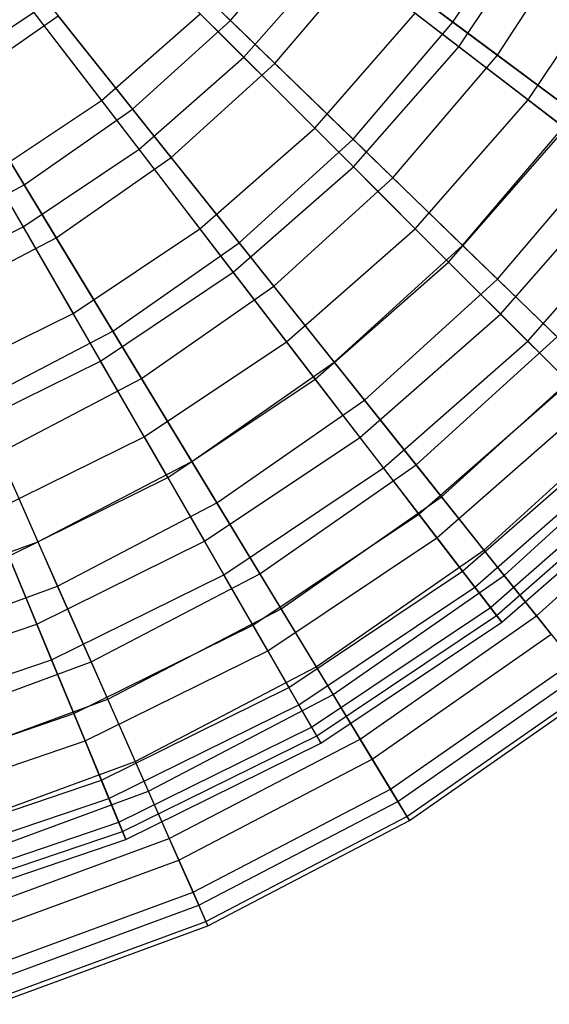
# Model space of a CAD drawing. Extents: x 0.2 to 40.1, y -6.7 to 6.7.
# Tile 19 of 256: x 3.3 to 4, y -5.6 to -4.3. Entities that reach past the tile are written whole.
import ezdxf

# ---------------------------------------------------------------- set-up
doc = ezdxf.new("R2010")
doc.units = 0
doc.header["$MEASUREMENT"] = 0
doc.layers.get('0').update_dxf_attribs({"color": 13, "linetype": 'CONTINUOUS'})

# ---------------------------------------------------------------- blocks, each defined once
blk = doc.blocks.new('SNOWBALL_XIV_PM3_STL')
at = {"color": 0}
for p, q in [((3.3688, -4.1612, 5.0695), (3.5471, -4.3339, 5.2243)), ((3.3688, -4.1612, 5.0695), (3.5471, -4.3339, 5.2243)), ((3.8431, -4.3359, 5.4086), (3.9549, -4.1642, 5.4086)), ((3.8431, -4.3359, 5.4086), (3.9549, -4.1642, 5.4086)), ((3.5471, -4.3339, 5.2243), (3.661, -4.2, 5.2243)), ((3.5471, -4.3339, 5.2243), (3.661, -4.2, 5.2243)), ((3.661, -4.2, 5.2243), (3.8431, -4.3359, 5.4086)), ((3.661, -4.2, 5.2243), (3.8431, -4.3359, 5.4086)), ((3.8508, -4.3687, 8.6887), (3.9689, -4.192, 8.6887)), ((3.8508, -4.3687, 8.6887), (3.9689, -4.192, 8.6887)), ((3.9023, -4.3801, 8.8151), (4.0193, -4.2004, 8.8151)), ((3.9023, -4.3801, 8.8151), (4.0193, -4.2004, 8.8151)), ((3.5649, -4.3828, 8.893), (3.4023, -4.2202, 9.0701)), ((3.5649, -4.3828, 8.893), (3.4023, -4.2202, 9.0701)), ((3.606, -4.391, 9.0091), (3.4327, -4.2231, 9.1745)), ((3.606, -4.391, 9.0091), (3.4327, -4.2231, 9.1745)), ((3.2306, -4.2514, 5.1616), (3.3754, -4.4401, 5.3279)), ((3.2306, -4.2514, 5.1616), (3.3754, -4.4401, 5.3279)), ((3.5649, -4.3828, 8.893), (3.6873, -4.2433, 8.893)), ((3.5649, -4.3828, 8.893), (3.6873, -4.2433, 8.893)), ((3.606, -4.391, 9.0091), (3.7268, -4.2491, 9.0091)), ((3.606, -4.391, 9.0091), (3.7268, -4.2491, 9.0091)), ((3.8508, -4.3687, 8.6887), (3.6873, -4.2433, 8.893)), ((3.8508, -4.3687, 8.6887), (3.6873, -4.2433, 8.893)), ((3.9023, -4.3801, 8.8151), (3.7268, -4.2491, 9.0091)), ((3.9023, -4.3801, 8.8151), (3.7268, -4.2491, 9.0091)), ((3.9431, -4.4396, 5.7425), (4.0697, -4.2502, 5.7425)), ((3.9431, -4.4396, 5.7425), (4.0697, -4.2502, 5.7425)), ((3.2622, -4.258, 5.0695), (3.4169, -4.452, 5.2243)), ((3.2622, -4.258, 5.0695), (3.4169, -4.452, 5.2243)), ((3.1561, -4.4092, 9.0701), (3.2854, -4.3228, 9.0701)), ((3.1561, -4.4092, 9.0701), (3.2854, -4.3228, 9.0701)), ((3.1902, -4.4165, 9.1745), (3.3177, -4.3276, 9.1745)), ((3.1902, -4.4165, 9.1745), (3.3177, -4.3276, 9.1745)), ((3.4254, -4.5052, 8.893), (3.2854, -4.3228, 9.0701)), ((3.4254, -4.5052, 8.893), (3.2854, -4.3228, 9.0701)), ((3.4681, -4.5162, 9.0091), (3.3177, -4.3276, 9.1745)), ((3.4681, -4.5162, 9.0091), (3.3177, -4.3276, 9.1745)), ((3.3754, -4.4401, 5.3279), (3.5069, -4.3248, 5.3279)), ((3.3754, -4.4401, 5.3279), (3.5069, -4.3248, 5.3279)), ((3.4169, -4.452, 5.2243), (3.5471, -4.3339, 5.2243)), ((3.4169, -4.452, 5.2243), (3.5471, -4.3339, 5.2243)), ((3.5069, -4.3248, 5.3279), (3.6591, -4.477, 5.5225)), ((3.5069, -4.3248, 5.3279), (3.6591, -4.477, 5.5225)), ((3.5471, -4.3339, 5.2243), (3.7103, -4.4919, 5.4086)), ((3.5471, -4.3339, 5.2243), (3.7103, -4.4919, 5.4086)), ((3.6591, -4.477, 5.5225), (3.793, -4.3243, 5.5225)), ((3.6591, -4.477, 5.5225), (3.793, -4.3243, 5.5225)), ((3.793, -4.3243, 5.5225), (3.9431, -4.4396, 5.7425)), ((3.793, -4.3243, 5.5225), (3.9431, -4.4396, 5.7425)), ((3.1441, -4.3403, 5.0695), (3.2728, -4.5526, 5.2243)), ((3.1441, -4.3403, 5.0695), (3.2728, -4.5526, 5.2243)), ((3.7103, -4.4919, 5.4086), (3.8431, -4.3359, 5.4086)), ((3.7103, -4.4919, 5.4086), (3.8431, -4.3359, 5.4086)), ((3.8431, -4.3359, 5.4086), (4.0055, -4.4571, 5.6196)), ((3.8431, -4.3359, 5.4086), (4.0055, -4.4571, 5.6196)), ((3.7106, -4.5285, 8.6887), (3.8508, -4.3687, 8.6887)), ((3.7106, -4.5285, 8.6887), (3.8508, -4.3687, 8.6887)), ((3.9928, -4.4777, 8.4603), (3.8508, -4.3687, 8.6887)), ((3.9928, -4.4777, 8.4603), (3.8508, -4.3687, 8.6887)), ((3.4254, -4.5052, 8.893), (3.5649, -4.3828, 8.893)), ((3.4254, -4.5052, 8.893), (3.5649, -4.3828, 8.893)), ((3.7106, -4.5285, 8.6887), (3.5649, -4.3828, 8.893)), ((3.7106, -4.5285, 8.6887), (3.5649, -4.3828, 8.893)), ((3.7633, -4.5433, 8.8151), (3.9023, -4.3801, 8.8151)), ((3.7633, -4.5433, 8.8151), (3.9023, -4.3801, 8.8151)), ((4.0572, -4.4957, 8.5955), (3.9023, -4.3801, 8.8151)), ((4.0572, -4.4957, 8.5955), (3.9023, -4.3801, 8.8151)), ((3.4681, -4.5162, 9.0091), (3.606, -4.391, 9.0091)), ((3.4681, -4.5162, 9.0091), (3.606, -4.391, 9.0091)), ((3.7633, -4.5433, 8.8151), (3.606, -4.391, 9.0091)), ((3.7633, -4.5433, 8.8151), (3.606, -4.391, 9.0091)), ((3.2711, -4.6083, 8.893), (3.1561, -4.4092, 9.0701)), ((3.2711, -4.6083, 8.893), (3.1561, -4.4092, 9.0701)), ((3.3153, -4.6228, 9.0091), (3.1902, -4.4165, 9.1745)), ((3.3153, -4.6228, 9.0091), (3.1902, -4.4165, 9.1745)), ((3.23, -4.5372, 5.3279), (3.3754, -4.4401, 5.3279)), ((3.23, -4.5372, 5.3279), (3.3754, -4.4401, 5.3279)), ((3.3754, -4.4401, 5.3279), (3.5065, -4.6108, 5.5225)), ((3.3754, -4.4401, 5.3279), (3.5065, -4.6108, 5.5225)), ((3.793, -4.6108, 5.7425), (3.9431, -4.4396, 5.7425)), ((3.793, -4.6108, 5.7425), (3.9431, -4.4396, 5.7425)), ((3.9431, -4.4396, 5.7425), (4.0704, -4.5372, 5.9843)), ((3.9431, -4.4396, 5.7425), (4.0704, -4.5372, 5.9843)), ((3.2728, -4.5526, 5.2243), (3.4169, -4.452, 5.2243)), ((3.2728, -4.5526, 5.2243), (3.4169, -4.452, 5.2243)), ((3.4169, -4.452, 5.2243), (3.5586, -4.6297, 5.4086)), ((3.4169, -4.452, 5.2243), (3.5586, -4.6297, 5.4086)), ((3.8559, -4.6329, 5.6196), (4.0055, -4.4571, 5.6196)), ((3.8559, -4.6329, 5.6196), (4.0055, -4.4571, 5.6196)), ((3.5065, -4.6108, 5.5225), (3.6591, -4.477, 5.5225)), ((3.5065, -4.6108, 5.5225), (3.6591, -4.477, 5.5225)), ((3.6591, -4.477, 5.5225), (3.793, -4.6108, 5.7425)), ((3.6591, -4.477, 5.5225), (3.793, -4.6108, 5.7425)), ((3.8372, -4.6551, 8.4603), (3.9928, -4.4777, 8.4603)), ((3.8372, -4.6551, 8.4603), (3.9928, -4.4777, 8.4603)), ((3.5586, -4.6297, 5.4086), (3.7103, -4.4919, 5.4086)), ((3.5586, -4.6297, 5.4086), (3.7103, -4.4919, 5.4086)), ((3.7103, -4.4919, 5.4086), (3.8559, -4.6329, 5.6196)), ((3.7103, -4.4919, 5.4086), (3.8559, -4.6329, 5.6196)), ((3.9022, -4.6778, 8.5955), (4.0572, -4.4957, 8.5955)), ((3.9022, -4.6778, 8.5955), (4.0572, -4.4957, 8.5955)), ((3.2711, -4.6083, 8.893), (3.4254, -4.5052, 8.893)), ((3.2711, -4.6083, 8.893), (3.4254, -4.5052, 8.893)), ((3.3153, -4.6228, 9.0091), (3.4681, -4.5162, 9.0091)), ((3.3153, -4.6228, 9.0091), (3.4681, -4.5162, 9.0091)), ((3.5508, -4.6687, 8.6887), (3.4254, -4.5052, 8.893)), ((3.5508, -4.6687, 8.6887), (3.4254, -4.5052, 8.893)), ((3.6047, -4.6874, 8.8151), (3.4681, -4.5162, 9.0091)), ((3.6047, -4.6874, 8.8151), (3.4681, -4.5162, 9.0091)), ((3.5508, -4.6687, 8.6887), (3.7106, -4.5285, 8.6887)), ((3.5508, -4.6687, 8.6887), (3.7106, -4.5285, 8.6887)), ((3.8372, -4.6551, 8.4603), (3.7106, -4.5285, 8.6887)), ((3.8372, -4.6551, 8.4603), (3.7106, -4.5285, 8.6887)), ((3.23, -4.5372, 5.3279), (3.3377, -4.7236, 5.5225)), ((3.23, -4.5372, 5.3279), (3.3377, -4.7236, 5.5225)), ((3.6047, -4.6874, 8.8151), (3.7633, -4.5433, 8.8151)), ((3.6047, -4.6874, 8.8151), (3.7633, -4.5433, 8.8151)), ((3.9022, -4.6778, 8.5955), (3.7633, -4.5433, 8.8151)), ((3.9022, -4.6778, 8.5955), (3.7633, -4.5433, 8.8151)), ((3.9064, -4.7243, 5.9843), (4.0704, -4.5372, 5.9843)), ((3.9064, -4.7243, 5.9843), (4.0704, -4.5372, 5.9843)), ((3.1169, -4.6339, 5.2243), (3.2728, -4.5526, 5.2243)), ((3.1169, -4.6339, 5.2243), (3.2728, -4.5526, 5.2243)), ((3.2728, -4.5526, 5.2243), (3.3905, -4.7469, 5.4086)), ((3.2728, -4.5526, 5.2243), (3.3905, -4.7469, 5.4086)), ((3.9426, -4.7605, 8.2113), (4.1111, -4.5684, 8.2113)), ((3.9426, -4.7605, 8.2113), (4.1111, -4.5684, 8.2113)), ((3.1046, -4.6904, 8.893), (3.2711, -4.6083, 8.893)), ((3.1046, -4.6904, 8.893), (3.2711, -4.6083, 8.893)), ((3.3741, -4.7868, 8.6887), (3.2711, -4.6083, 8.893)), ((3.3741, -4.7868, 8.6887), (3.2711, -4.6083, 8.893)), ((3.3377, -4.7236, 5.5225), (3.5065, -4.6108, 5.5225)), ((3.3377, -4.7236, 5.5225), (3.5065, -4.6108, 5.5225)), ((3.5065, -4.6108, 5.5225), (3.6217, -4.761, 5.7425)), ((3.5065, -4.6108, 5.5225), (3.6217, -4.761, 5.7425)), ((3.6217, -4.761, 5.7425), (3.793, -4.6108, 5.7425)), ((3.6217, -4.761, 5.7425), (3.793, -4.6108, 5.7425)), ((3.793, -4.6108, 5.7425), (3.9064, -4.7243, 5.9843)), ((3.793, -4.6108, 5.7425), (3.9064, -4.7243, 5.9843)), ((3.1501, -4.709, 9.0091), (3.3153, -4.6228, 9.0091)), ((3.1501, -4.709, 9.0091), (3.3153, -4.6228, 9.0091)), ((3.4288, -4.8101, 8.8151), (3.3153, -4.6228, 9.0091)), ((3.4288, -4.8101, 8.8151), (3.3153, -4.6228, 9.0091)), ((3.3905, -4.7469, 5.4086), (3.5586, -4.6297, 5.4086)), ((3.3905, -4.7469, 5.4086), (3.5586, -4.6297, 5.4086)), ((3.5586, -4.6297, 5.4086), (3.6849, -4.7881, 5.6196)), ((3.5586, -4.6297, 5.4086), (3.6849, -4.7881, 5.6196)), ((3.6849, -4.7881, 5.6196), (3.8559, -4.6329, 5.6196)), ((3.6849, -4.7881, 5.6196), (3.8559, -4.6329, 5.6196)), ((3.8559, -4.6329, 5.6196), (3.9816, -4.7547, 5.8541)), ((3.8559, -4.6329, 5.6196), (3.9816, -4.7547, 5.8541)), ((3.6598, -4.8107, 8.4603), (3.8372, -4.6551, 8.4603)), ((3.6598, -4.8107, 8.4603), (3.8372, -4.6551, 8.4603)), ((3.9426, -4.7605, 8.2113), (3.8372, -4.6551, 8.4603)), ((3.9426, -4.7605, 8.2113), (3.8372, -4.6551, 8.4603)), ((3.3741, -4.7868, 8.6887), (3.5508, -4.6687, 8.6887)), ((3.3741, -4.7868, 8.6887), (3.5508, -4.6687, 8.6887)), ((3.6598, -4.8107, 8.4603), (3.5508, -4.6687, 8.6887)), ((3.6598, -4.8107, 8.4603), (3.5508, -4.6687, 8.6887)), ((3.4288, -4.8101, 8.8151), (3.6047, -4.6874, 8.8151)), ((3.4288, -4.8101, 8.8151), (3.6047, -4.6874, 8.8151)), ((3.7252, -4.8386, 8.5955), (3.6047, -4.6874, 8.8151)), ((3.7252, -4.8386, 8.5955), (3.6047, -4.6874, 8.8151)), ((3.7252, -4.8386, 8.5955), (3.9022, -4.6778, 8.5955)), ((3.7252, -4.8386, 8.5955), (3.9022, -4.6778, 8.5955)), ((4.0205, -4.7924, 8.3537), (3.9022, -4.6778, 8.5955)), ((4.0205, -4.7924, 8.3537), (3.9022, -4.6778, 8.5955)), ((3.1556, -4.8134, 5.5225), (3.3377, -4.7236, 5.5225)), ((3.1556, -4.8134, 5.5225), (3.3377, -4.7236, 5.5225)), ((3.3377, -4.7236, 5.5225), (3.4323, -4.8876, 5.7425)), ((3.3377, -4.7236, 5.5225), (3.4323, -4.8876, 5.7425)), ((3.7193, -4.8883, 5.9843), (3.9064, -4.7243, 5.9843)), ((3.7193, -4.8883, 5.9843), (3.9064, -4.7243, 5.9843)), ((3.9064, -4.7243, 5.9843), (3.9976, -4.8155, 6.2443)), ((3.9064, -4.7243, 5.9843), (3.9976, -4.8155, 6.2443)), ((3.2089, -4.8417, 5.4086), (3.3905, -4.7469, 5.4086)), ((3.2089, -4.8417, 5.4086), (3.3905, -4.7469, 5.4086)), ((3.3905, -4.7469, 5.4086), (3.4956, -4.9202, 5.6196)), ((3.3905, -4.7469, 5.4086), (3.4956, -4.9202, 5.6196)), ((3.4323, -4.8876, 5.7425), (3.6217, -4.761, 5.7425)), ((3.4323, -4.8876, 5.7425), (3.6217, -4.761, 5.7425)), ((3.6217, -4.761, 5.7425), (3.7193, -4.8883, 5.9843)), ((3.6217, -4.761, 5.7425), (3.7193, -4.8883, 5.9843)), ((3.7506, -4.929, 8.2113), (3.9426, -4.7605, 8.2113)), ((3.7506, -4.929, 8.2113), (3.9426, -4.7605, 8.2113)), ((3.7941, -4.925, 5.8541), (3.9816, -4.7547, 5.8541)), ((3.7941, -4.925, 5.8541), (3.9816, -4.7547, 5.8541)), ((4.0253, -4.8432, 7.9456), (3.9426, -4.7605, 8.2113)), ((4.0253, -4.8432, 7.9456), (3.9426, -4.7605, 8.2113)), ((3.1835, -4.8808, 8.6887), (3.3741, -4.7868, 8.6887)), ((3.1835, -4.8808, 8.6887), (3.3741, -4.7868, 8.6887)), ((3.4636, -4.9418, 8.4603), (3.3741, -4.7868, 8.6887)), ((3.4636, -4.9418, 8.4603), (3.3741, -4.7868, 8.6887)), ((3.4956, -4.9202, 5.6196), (3.6849, -4.7881, 5.6196)), ((3.4956, -4.9202, 5.6196), (3.6849, -4.7881, 5.6196)), ((3.6849, -4.7881, 5.6196), (3.7941, -4.925, 5.8541)), ((3.6849, -4.7881, 5.6196), (3.7941, -4.925, 5.8541)), ((3.8279, -4.9673, 8.3537), (4.0205, -4.7924, 8.3537)), ((3.8279, -4.9673, 8.3537), (4.0205, -4.7924, 8.3537)), ((3.2388, -4.9092, 8.8151), (3.4288, -4.8101, 8.8151)), ((3.2388, -4.9092, 8.8151), (3.4288, -4.8101, 8.8151)), ((3.5291, -4.9754, 8.5955), (3.4288, -4.8101, 8.8151)), ((3.5291, -4.9754, 8.5955), (3.4288, -4.8101, 8.8151)), ((3.4636, -4.9418, 8.4603), (3.6598, -4.8107, 8.4603)), ((3.4636, -4.9418, 8.4603), (3.6598, -4.8107, 8.4603)), ((3.7506, -4.929, 8.2113), (3.6598, -4.8107, 8.4603)), ((3.7506, -4.929, 8.2113), (3.6598, -4.8107, 8.4603)), ((3.7979, -4.9906, 6.2443), (3.9976, -4.8155, 6.2443)), ((3.7979, -4.9906, 6.2443), (3.9976, -4.8155, 6.2443)), ((3.2089, -4.8417, 5.4086), (3.2909, -5.027, 5.6196)), ((3.2089, -4.8417, 5.4086), (3.2909, -5.027, 5.6196)), ((3.5291, -4.9754, 8.5955), (3.7252, -4.8386, 8.5955)), ((3.5291, -4.9754, 8.5955), (3.7252, -4.8386, 8.5955)), ((3.8279, -4.9673, 8.3537), (3.7252, -4.8386, 8.5955)), ((3.8279, -4.9673, 8.3537), (3.7252, -4.8386, 8.5955)), ((3.8217, -5.0217, 7.9456), (4.0253, -4.8432, 7.9456)), ((3.8217, -5.0217, 7.9456), (4.0253, -4.8432, 7.9456)), ((3.8843, -5.0381, 6.1083), (4.0855, -4.8553, 6.1083)), ((3.8843, -5.0381, 6.1083), (4.0855, -4.8553, 6.1083)), ((3.856, -5.0664, 6.5183), (4.0652, -4.883, 6.5183)), ((3.856, -5.0664, 6.5183), (4.0652, -4.883, 6.5183)), ((3.228, -4.9883, 5.7425), (3.4323, -4.8876, 5.7425)), ((3.228, -4.9883, 5.7425), (3.4323, -4.8876, 5.7425)), ((3.4323, -4.8876, 5.7425), (3.5125, -5.0265, 5.9843)), ((3.4323, -4.8876, 5.7425), (3.5125, -5.0265, 5.9843)), ((3.5125, -5.0265, 5.9843), (3.7193, -4.8883, 5.9843)), ((3.5125, -5.0265, 5.9843), (3.7193, -4.8883, 5.9843)), ((3.7193, -4.8883, 5.9843), (3.7979, -4.9906, 6.2443)), ((3.7193, -4.8883, 5.9843), (3.7979, -4.9906, 6.2443)), ((3.9111, -5.0718, 8.0934), (4.1165, -4.8853, 8.0934)), ((3.9111, -5.0718, 8.0934), (4.1165, -4.8853, 8.0934)), ((3.317, -5.086, 8.5955), (3.2388, -4.9092, 8.8151)), ((3.317, -5.086, 8.5955), (3.2388, -4.9092, 8.8151)), ((3.8721, -5.0874, 7.6675), (4.0839, -4.9017, 7.6675)), ((3.8721, -5.0874, 7.6675), (4.0839, -4.9017, 7.6675)), ((3.2909, -5.027, 5.6196), (3.4956, -4.9202, 5.6196)), ((3.2909, -5.027, 5.6196), (3.4956, -4.9202, 5.6196)), ((3.4956, -4.9202, 5.6196), (3.5863, -5.0699, 5.8541)), ((3.4956, -4.9202, 5.6196), (3.5863, -5.0699, 5.8541)), ((3.5381, -5.0709, 8.2113), (3.7506, -4.929, 8.2113)), ((3.5381, -5.0709, 8.2113), (3.7506, -4.929, 8.2113)), ((3.5863, -5.0699, 5.8541), (3.7941, -4.925, 5.8541)), ((3.5863, -5.0699, 5.8541), (3.7941, -4.925, 5.8541)), ((3.8217, -5.0217, 7.9456), (3.7506, -4.929, 8.2113)), ((3.8217, -5.0217, 7.9456), (3.7506, -4.929, 8.2113)), ((3.7941, -4.925, 5.8541), (3.8843, -5.0381, 6.1083)), ((3.7941, -4.925, 5.8541), (3.8843, -5.0381, 6.1083)), ((3.893, -5.1145, 6.8021), (4.108, -4.9259, 6.8021)), ((3.893, -5.1145, 6.8021), (4.108, -4.9259, 6.8021)), ((3.9011, -5.1251, 7.3812), (4.1175, -4.9354, 7.3812)), ((3.9011, -5.1251, 7.3812), (4.1175, -4.9354, 7.3812)), ((3.9542, -5.1258, 6.3785), (4.1661, -4.9334, 6.3785)), ((3.9542, -5.1258, 6.3785), (4.1661, -4.9334, 6.3785)), ((3.252, -5.0461, 8.4603), (3.4636, -4.9418, 8.4603)), ((3.252, -5.0461, 8.4603), (3.4636, -4.9418, 8.4603)), ((3.5381, -5.0709, 8.2113), (3.4636, -4.9418, 8.4603)), ((3.5381, -5.0709, 8.2113), (3.4636, -4.9418, 8.4603)), ((3.9081, -5.1342, 7.0913), (4.1256, -4.9435, 7.0913)), ((3.9081, -5.1342, 7.0913), (4.1256, -4.9435, 7.0913)), ((3.317, -5.086, 8.5955), (3.5291, -4.9754, 8.5955)), ((3.317, -5.086, 8.5955), (3.5291, -4.9754, 8.5955)), ((3.6144, -5.1162, 8.3537), (3.5291, -4.9754, 8.5955)), ((3.6144, -5.1162, 8.3537), (3.5291, -4.9754, 8.5955)), ((3.6144, -5.1162, 8.3537), (3.8279, -4.9673, 8.3537)), ((3.6144, -5.1162, 8.3537), (3.8279, -4.9673, 8.3537)), ((3.9111, -5.0718, 8.0934), (3.8279, -4.9673, 8.3537)), ((3.9111, -5.0718, 8.0934), (3.8279, -4.9673, 8.3537)), ((3.228, -4.9883, 5.7425), (3.2894, -5.1365, 5.9843)), ((3.228, -4.9883, 5.7425), (3.2894, -5.1365, 5.9843)), ((3.577, -5.1382, 6.2443), (3.7979, -4.9906, 6.2443)), ((3.577, -5.1382, 6.2443), (3.7979, -4.9906, 6.2443)), ((3.7979, -4.9906, 6.2443), (3.856, -5.0664, 6.5183)), ((3.7979, -4.9906, 6.2443), (3.856, -5.0664, 6.5183)), ((3.0742, -5.1067, 5.6196), (3.2909, -5.027, 5.6196)), ((3.0742, -5.1067, 5.6196), (3.2909, -5.027, 5.6196)), ((3.2894, -5.1365, 5.9843), (3.5125, -5.0265, 5.9843)), ((3.2894, -5.1365, 5.9843), (3.5125, -5.0265, 5.9843)), ((3.2909, -5.027, 5.6196), (3.3618, -5.187, 5.8541)), ((3.2909, -5.027, 5.6196), (3.3618, -5.187, 5.8541)), ((3.5125, -5.0265, 5.9843), (3.577, -5.1382, 6.2443)), ((3.5125, -5.0265, 5.9843), (3.577, -5.1382, 6.2443)), ((3.5966, -5.1721, 7.9456), (3.8217, -5.0217, 7.9456)), ((3.5966, -5.1721, 7.9456), (3.8217, -5.0217, 7.9456)), ((3.8721, -5.0874, 7.6675), (3.8217, -5.0217, 7.9456)), ((3.8721, -5.0874, 7.6675), (3.8217, -5.0217, 7.9456)), ((3.6613, -5.1936, 6.1083), (3.8843, -5.0381, 6.1083)), ((3.6613, -5.1936, 6.1083), (3.8843, -5.0381, 6.1083)), ((3.8843, -5.0381, 6.1083), (3.9542, -5.1258, 6.3785)), ((3.8843, -5.0381, 6.1083), (3.9542, -5.1258, 6.3785)), ((3.309, -5.1839, 8.2113), (3.252, -5.0461, 8.4603)), ((3.309, -5.1839, 8.2113), (3.252, -5.0461, 8.4603)), ((3.6248, -5.2209, 6.5183), (3.856, -5.0664, 6.5183)), ((3.6248, -5.2209, 6.5183), (3.856, -5.0664, 6.5183)), ((3.856, -5.0664, 6.5183), (3.893, -5.1145, 6.8021)), ((3.856, -5.0664, 6.5183), (3.893, -5.1145, 6.8021)), ((3.309, -5.1839, 8.2113), (3.5381, -5.0709, 8.2113)), ((3.309, -5.1839, 8.2113), (3.5381, -5.0709, 8.2113)), ((3.3618, -5.187, 5.8541), (3.5863, -5.0699, 5.8541)), ((3.3618, -5.187, 5.8541), (3.5863, -5.0699, 5.8541)), ((3.5966, -5.1721, 7.9456), (3.5381, -5.0709, 8.2113)), ((3.5966, -5.1721, 7.9456), (3.5381, -5.0709, 8.2113)), ((3.5863, -5.0699, 5.8541), (3.6613, -5.1936, 6.1083)), ((3.5863, -5.0699, 5.8541), (3.6613, -5.1936, 6.1083)), ((3.6837, -5.2304, 8.0934), (3.9111, -5.0718, 8.0934)), ((3.6837, -5.2304, 8.0934), (3.9111, -5.0718, 8.0934)), ((3.9737, -5.1502, 7.8186), (3.9111, -5.0718, 8.0934)), ((3.9737, -5.1502, 7.8186), (3.9111, -5.0718, 8.0934)), ((3.0926, -5.1686, 8.5955), (3.317, -5.086, 8.5955)), ((3.0926, -5.1686, 8.5955), (3.317, -5.086, 8.5955)), ((3.3837, -5.2366, 8.3537), (3.317, -5.086, 8.5955)), ((3.3837, -5.2366, 8.3537), (3.317, -5.086, 8.5955)), ((3.638, -5.2439, 7.6675), (3.8721, -5.0874, 7.6675)), ((3.638, -5.2439, 7.6675), (3.8721, -5.0874, 7.6675)), ((3.9011, -5.1251, 7.3812), (3.8721, -5.0874, 7.6675)), ((3.9011, -5.1251, 7.3812), (3.8721, -5.0874, 7.6675)), ((3.3837, -5.2366, 8.3537), (3.6144, -5.1162, 8.3537)), ((3.3837, -5.2366, 8.3537), (3.6144, -5.1162, 8.3537)), ((3.6837, -5.2304, 8.0934), (3.6144, -5.1162, 8.3537)), ((3.6837, -5.2304, 8.0934), (3.6144, -5.1162, 8.3537)), ((3.6551, -5.2735, 6.8021), (3.893, -5.1145, 6.8021)), ((3.6551, -5.2735, 6.8021), (3.893, -5.1145, 6.8021)), ((3.893, -5.1145, 6.8021), (3.9081, -5.1342, 7.0913)), ((3.893, -5.1145, 6.8021), (3.9081, -5.1342, 7.0913)), ((3.6618, -5.285, 7.3812), (3.9011, -5.1251, 7.3812)), ((3.6618, -5.285, 7.3812), (3.9011, -5.1251, 7.3812)), ((3.7195, -5.2895, 6.3785), (3.9542, -5.1258, 6.3785)), ((3.7195, -5.2895, 6.3785), (3.9542, -5.1258, 6.3785)), ((3.9081, -5.1342, 7.0913), (3.9011, -5.1251, 7.3812)), ((3.9081, -5.1342, 7.0913), (3.9011, -5.1251, 7.3812)), ((3.9542, -5.1258, 6.3785), (4.0028, -5.1867, 6.6605)), ((3.9542, -5.1258, 6.3785), (4.0028, -5.1867, 6.6605)), ((3.0538, -5.2165, 5.9843), (3.2894, -5.1365, 5.9843)), ((3.0538, -5.2165, 5.9843), (3.2894, -5.1365, 5.9843)), ((3.2894, -5.1365, 5.9843), (3.3388, -5.2557, 6.2443)), ((3.2894, -5.1365, 5.9843), (3.3388, -5.2557, 6.2443)), ((3.3388, -5.2557, 6.2443), (3.577, -5.1382, 6.2443)), ((3.3388, -5.2557, 6.2443), (3.577, -5.1382, 6.2443)), ((3.577, -5.1382, 6.2443), (3.6248, -5.2209, 6.5183)), ((3.577, -5.1382, 6.2443), (3.6248, -5.2209, 6.5183)), ((3.6675, -5.2949, 7.0913), (3.9081, -5.1342, 7.0913)), ((3.6675, -5.2949, 7.0913), (3.9081, -5.1342, 7.0913)), ((3.7357, -5.3162, 7.8186), (3.9737, -5.1502, 7.8186)), ((3.7357, -5.3162, 7.8186), (3.9737, -5.1502, 7.8186)), ((3.3537, -5.2919, 7.9456), (3.5966, -5.1721, 7.9456)), ((3.3537, -5.2919, 7.9456), (3.5966, -5.1721, 7.9456)), ((3.638, -5.2439, 7.6675), (3.5966, -5.1721, 7.9456)), ((3.638, -5.2439, 7.6675), (3.5966, -5.1721, 7.9456)), ((3.0671, -5.266, 8.2113), (3.309, -5.1839, 8.2113)), ((3.0671, -5.266, 8.2113), (3.309, -5.1839, 8.2113)), ((3.3537, -5.2919, 7.9456), (3.309, -5.1839, 8.2113)), ((3.3537, -5.2919, 7.9456), (3.309, -5.1839, 8.2113)), ((3.124, -5.2745, 5.8541), (3.3618, -5.187, 5.8541)), ((3.124, -5.2745, 5.8541), (3.3618, -5.187, 5.8541)), ((3.3618, -5.187, 5.8541), (3.4203, -5.3194, 6.1083)), ((3.3618, -5.187, 5.8541), (3.4203, -5.3194, 6.1083)), ((3.4203, -5.3194, 6.1083), (3.6613, -5.1936, 6.1083)), ((3.4203, -5.3194, 6.1083), (3.6613, -5.1936, 6.1083)), ((3.6613, -5.1936, 6.1083), (3.7195, -5.2895, 6.3785)), ((3.6613, -5.1936, 6.1083), (3.7195, -5.2895, 6.3785)), ((3.7599, -5.3562, 6.6605), (4.0028, -5.1867, 6.6605)), ((3.7599, -5.3562, 6.6605), (4.0028, -5.1867, 6.6605)), ((3.7697, -5.3723, 7.5335), (4.0146, -5.2015, 7.5335)), ((3.7697, -5.3723, 7.5335), (4.0146, -5.2015, 7.5335)), ((3.3753, -5.344, 6.5183), (3.6248, -5.2209, 6.5183)), ((3.3753, -5.344, 6.5183), (3.6248, -5.2209, 6.5183)), ((3.6248, -5.2209, 6.5183), (3.6551, -5.2735, 6.8021)), ((3.6248, -5.2209, 6.5183), (3.6551, -5.2735, 6.8021)), ((3.7819, -5.3925, 6.95), (4.0293, -5.2199, 6.95)), ((3.7819, -5.3925, 6.95), (4.0293, -5.2199, 6.95)), ((3.1395, -5.3265, 8.3537), (3.3837, -5.2366, 8.3537)), ((3.1395, -5.3265, 8.3537), (3.3837, -5.2366, 8.3537)), ((3.4378, -5.3587, 8.0934), (3.3837, -5.2366, 8.3537)), ((3.4378, -5.3587, 8.0934), (3.3837, -5.2366, 8.3537)), ((3.4378, -5.3587, 8.0934), (3.6837, -5.2304, 8.0934)), ((3.4378, -5.3587, 8.0934), (3.6837, -5.2304, 8.0934)), ((3.7357, -5.3162, 7.8186), (3.6837, -5.2304, 8.0934)), ((3.7357, -5.3162, 7.8186), (3.6837, -5.2304, 8.0934)), ((3.7852, -5.3979, 7.2425), (4.0332, -5.2248, 7.2425)), ((3.7852, -5.3979, 7.2425), (4.0332, -5.2248, 7.2425)), ((3.3854, -5.3684, 7.6675), (3.638, -5.2439, 7.6675)), ((3.3854, -5.3684, 7.6675), (3.638, -5.2439, 7.6675)), ((3.6618, -5.285, 7.3812), (3.638, -5.2439, 7.6675)), ((3.6618, -5.285, 7.3812), (3.638, -5.2439, 7.6675)), ((3.0872, -5.3411, 6.2443), (3.3388, -5.2557, 6.2443)), ((3.0872, -5.3411, 6.2443), (3.3388, -5.2557, 6.2443)), ((3.3388, -5.2557, 6.2443), (3.3753, -5.344, 6.5183)), ((3.3388, -5.2557, 6.2443), (3.3753, -5.344, 6.5183)), ((3.3985, -5.4, 6.8021), (3.6551, -5.2735, 6.8021)), ((3.3985, -5.4, 6.8021), (3.6551, -5.2735, 6.8021)), ((3.6551, -5.2735, 6.8021), (3.6675, -5.2949, 7.0913)), ((3.6551, -5.2735, 6.8021), (3.6675, -5.2949, 7.0913)), ((3.4036, -5.4123, 7.3812), (3.6618, -5.285, 7.3812)), ((3.4036, -5.4123, 7.3812), (3.6618, -5.285, 7.3812)), ((3.4657, -5.4219, 6.3785), (3.7195, -5.2895, 6.3785)), ((3.4657, -5.4219, 6.3785), (3.7195, -5.2895, 6.3785)), ((3.6675, -5.2949, 7.0913), (3.6618, -5.285, 7.3812)), ((3.6675, -5.2949, 7.0913), (3.6618, -5.285, 7.3812)), ((3.7195, -5.2895, 6.3785), (3.7599, -5.3562, 6.6605)), ((3.7195, -5.2895, 6.3785), (3.7599, -5.3562, 6.6605)), ((3.0974, -5.3789, 7.9456), (3.3537, -5.2919, 7.9456)), ((3.0974, -5.3789, 7.9456), (3.3537, -5.2919, 7.9456)), ((3.3854, -5.3684, 7.6675), (3.3537, -5.2919, 7.9456)), ((3.3854, -5.3684, 7.6675), (3.3537, -5.2919, 7.9456)), ((3.408, -5.4229, 7.0913), (3.6675, -5.2949, 7.0913)), ((3.408, -5.4229, 7.0913), (3.6675, -5.2949, 7.0913)), ((3.1652, -5.4132, 6.1083), (3.4203, -5.3194, 6.1083)), ((3.1652, -5.4132, 6.1083), (3.4203, -5.3194, 6.1083)), ((3.4203, -5.3194, 6.1083), (3.4657, -5.4219, 6.3785)), ((3.4203, -5.3194, 6.1083), (3.4657, -5.4219, 6.3785)), ((3.4784, -5.4505, 7.8186), (3.7357, -5.3162, 7.8186)), ((3.4784, -5.4505, 7.8186), (3.7357, -5.3162, 7.8186)), ((3.7697, -5.3723, 7.5335), (3.7357, -5.3162, 7.8186)), ((3.7697, -5.3723, 7.5335), (3.7357, -5.3162, 7.8186)), ((3.1119, -5.4334, 6.5183), (3.3753, -5.344, 6.5183)), ((3.1119, -5.4334, 6.5183), (3.3753, -5.344, 6.5183)), ((3.3753, -5.344, 6.5183), (3.3985, -5.4, 6.8021)), ((3.3753, -5.344, 6.5183), (3.3985, -5.4, 6.8021)), ((3.1188, -5.4589, 7.6675), (3.3854, -5.3684, 7.6675)), ((3.1188, -5.4589, 7.6675), (3.3854, -5.3684, 7.6675)), ((3.1775, -5.4545, 8.0934), (3.4378, -5.3587, 8.0934)), ((3.1775, -5.4545, 8.0934), (3.4378, -5.3587, 8.0934)), ((3.4036, -5.4123, 7.3812), (3.3854, -5.3684, 7.6675)), ((3.4036, -5.4123, 7.3812), (3.3854, -5.3684, 7.6675)), ((3.4784, -5.4505, 7.8186), (3.4378, -5.3587, 8.0934)), ((3.4784, -5.4505, 7.8186), (3.4378, -5.3587, 8.0934)), ((3.4973, -5.4932, 6.6605), (3.7599, -5.3562, 6.6605)), ((3.4973, -5.4932, 6.6605), (3.7599, -5.3562, 6.6605)), ((3.7599, -5.3562, 6.6605), (3.7819, -5.3925, 6.95)), ((3.7599, -5.3562, 6.6605), (3.7819, -5.3925, 6.95)), ((3.5049, -5.5105, 7.5335), (3.7697, -5.3723, 7.5335)), ((3.5049, -5.5105, 7.5335), (3.7697, -5.3723, 7.5335)), ((3.7852, -5.3979, 7.2425), (3.7697, -5.3723, 7.5335)), ((3.7852, -5.3979, 7.2425), (3.7697, -5.3723, 7.5335)), ((3.5144, -5.532, 6.95), (3.7819, -5.3925, 6.95)), ((3.5144, -5.532, 6.95), (3.7819, -5.3925, 6.95)), ((3.7819, -5.3925, 6.95), (3.7852, -5.3979, 7.2425)), ((3.7819, -5.3925, 6.95), (3.7852, -5.3979, 7.2425)), ((3.1276, -5.492, 6.8021), (3.3985, -5.4, 6.8021)), ((3.1276, -5.492, 6.8021), (3.3985, -5.4, 6.8021)), ((3.3985, -5.4, 6.8021), (3.408, -5.4229, 7.0913)), ((3.3985, -5.4, 6.8021), (3.408, -5.4229, 7.0913)), ((3.517, -5.5378, 7.2425), (3.7852, -5.3979, 7.2425)), ((3.517, -5.5378, 7.2425), (3.7852, -5.3979, 7.2425)), ((3.1311, -5.5048, 7.3812), (3.4036, -5.4123, 7.3812)), ((3.1311, -5.5048, 7.3812), (3.4036, -5.4123, 7.3812)), ((3.408, -5.4229, 7.0913), (3.4036, -5.4123, 7.3812)), ((3.408, -5.4229, 7.0913), (3.4036, -5.4123, 7.3812)), ((3.1341, -5.5159, 7.0913), (3.408, -5.4229, 7.0913)), ((3.1341, -5.5159, 7.0913), (3.408, -5.4229, 7.0913)), ((3.1971, -5.5208, 6.3785), (3.4657, -5.4219, 6.3785)), ((3.1971, -5.5208, 6.3785), (3.4657, -5.4219, 6.3785)), ((3.4657, -5.4219, 6.3785), (3.4973, -5.4932, 6.6605)), ((3.4657, -5.4219, 6.3785), (3.4973, -5.4932, 6.6605)), ((3.206, -5.5507, 7.8186), (3.4784, -5.4505, 7.8186)), ((3.206, -5.5507, 7.8186), (3.4784, -5.4505, 7.8186)), ((3.5049, -5.5105, 7.5335), (3.4784, -5.4505, 7.8186)), ((3.5049, -5.5105, 7.5335), (3.4784, -5.4505, 7.8186)), ((3.2193, -5.5955, 6.6605), (3.4973, -5.4932, 6.6605)), ((3.2193, -5.5955, 6.6605), (3.4973, -5.4932, 6.6605)), ((3.4973, -5.4932, 6.6605), (3.5144, -5.532, 6.95)), ((3.4973, -5.4932, 6.6605), (3.5144, -5.532, 6.95)), ((3.2247, -5.6136, 7.5335), (3.5049, -5.5105, 7.5335)), ((3.2247, -5.6136, 7.5335), (3.5049, -5.5105, 7.5335)), ((3.517, -5.5378, 7.2425), (3.5049, -5.5105, 7.5335)), ((3.517, -5.5378, 7.2425), (3.5049, -5.5105, 7.5335)), ((3.2314, -5.6361, 6.95), (3.5144, -5.532, 6.95)), ((3.2314, -5.6361, 6.95), (3.5144, -5.532, 6.95)), ((3.2332, -5.6422, 7.2425), (3.517, -5.5378, 7.2425)), ((3.2332, -5.6422, 7.2425), (3.517, -5.5378, 7.2425)), ((3.5144, -5.532, 6.95), (3.517, -5.5378, 7.2425)), ((3.5144, -5.532, 6.95), (3.517, -5.5378, 7.2425))]:
    blk.add_line(p, q, dxfattribs=at)
blk = doc.blocks.new('GRUPUJ_1')
at = {"color": 0}
blk.add_blockref('SNOWBALL_XIV_PM3_STL', (-0.2062, 6.6596, -0.5119), dxfattribs=at)

msp = doc.modelspace()

# ---------------------------------------------------------------- block references
at = {"color": 0}
msp.add_blockref('GRUPUJ_1', (0.2062, -6.6596, 0.5119), dxfattribs=at)

doc.saveas('drawing.dxf')
